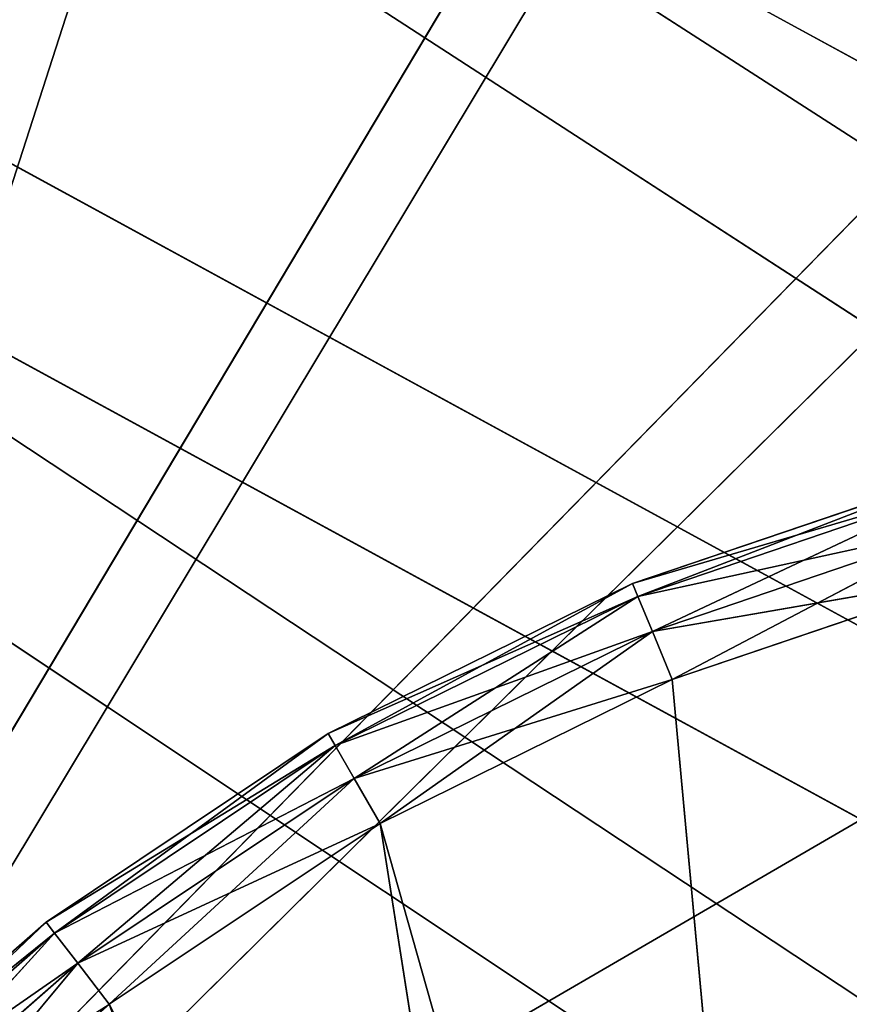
# Model space of a CAD drawing. Extents: x 37 to 514, y -110 to 86.
# Tile 51 of 256: x 81 to 89, y -23 to -14. Entities that reach past the tile are written whole.
import ezdxf

# ---------------------------------------------------------------- set-up
doc = ezdxf.new("R2010")
doc.units = 0
doc.header["$LTSCALE"] = 25.4
doc.layers.get('0').update_dxf_attribs({"color": 13, "linetype": 'CONTINUOUS'})

# ---------------------------------------------------------------- blocks, each defined once
blk = doc.blocks.new('PROFILE-IRIS-LED-30W-9008-')
at = {"color": 7}
for p, q in [((81.6522, 240.8589, 108.9595), (81.3478, 240.725, 108.5628)), ((81.6522, 240.8589, 108.9595), (81.3478, 240.725, 108.5628)), ((84.2625, 240.8589, 107.2154), (81.3478, 240.725, 108.5628)), ((84.2625, 240.8589, 107.2154), (81.3478, 240.725, 108.5628)), ((84.2625, 240.8589, 107.2154), (81.6522, 240.8589, 108.9595)), ((84.2625, 240.8589, 107.2154), (81.6522, 240.8589, 108.9595)), ((84.2625, 240.8589, 107.2154), (84.0125, 240.725, 106.7824)), ((84.2625, 240.8589, 107.2154), (84.0125, 240.725, 106.7824)), ((87.0781, 240.8589, 105.8269), (84.0125, 240.725, 106.7824)), ((87.0781, 240.8589, 105.8269), (84.0125, 240.725, 106.7824)), ((87.0781, 240.8589, 105.8269), (84.2625, 240.8589, 107.2154)), ((84.2625, 240.8589, 107.2154), (88.6285, 240.8589, 122.6582)), ((84.2625, 240.8589, 107.2154), (88.6285, 240.8589, 122.6582)), ((84.2625, 240.8589, 107.2154), (86.7283, 240.8589, 122.9083)), ((84.2625, 240.8589, 107.2154), (86.7283, 240.8589, 122.9083)), ((87.0781, 240.8589, 105.8269), (84.2625, 240.8589, 107.2154)), ((87.0781, 240.8589, 105.8269), (86.8867, 240.725, 105.365)), ((87.0781, 240.8589, 105.8269), (86.8867, 240.725, 105.365)), ((90.0508, 240.8589, 104.8178), (86.8867, 240.725, 105.365)), ((90.0508, 240.8589, 104.8178), (86.8867, 240.725, 105.365)), ((90.0508, 240.8589, 104.8178), (87.0781, 240.8589, 105.8269)), ((87.0781, 240.8589, 105.8269), (88.6285, 240.8589, 122.6582)), ((87.0781, 240.8589, 105.8269), (88.6285, 240.8589, 122.6582)), ((90.0508, 240.8589, 104.8178), (87.0781, 240.8589, 105.8269)), ((81.3478, 240.725, 108.5628), (78.6795, 240.3589, 110.4171)), ((81.3478, 240.725, 108.5628), (78.6795, 240.3589, 110.4171)), ((81.3478, 240.725, 108.5628), (78.9384, 240.725, 110.6759)), ((81.3478, 240.725, 108.5628), (78.9384, 240.725, 110.6759)), ((81.3478, 240.725, 108.5628), (81.125, 240.3589, 108.2725)), ((81.3478, 240.725, 108.5628), (81.125, 240.3589, 108.2725)), ((84.0125, 240.725, 106.7824), (81.125, 240.3589, 108.2725)), ((84.0125, 240.725, 106.7824), (81.125, 240.3589, 108.2725)), ((84.0125, 240.725, 106.7824), (81.3478, 240.725, 108.5628)), ((84.0125, 240.725, 106.7824), (81.3478, 240.725, 108.5628)), ((84.0125, 240.725, 106.7824), (83.8295, 240.3589, 106.4654)), ((84.0125, 240.725, 106.7824), (83.8295, 240.3589, 106.4654)), ((86.8867, 240.725, 105.365), (83.8295, 240.3589, 106.4654)), ((86.8867, 240.725, 105.365), (83.8295, 240.3589, 106.4654)), ((86.8867, 240.725, 105.365), (84.0125, 240.725, 106.7824)), ((86.8867, 240.725, 105.365), (84.0125, 240.725, 106.7824)), ((86.8867, 240.725, 105.365), (86.7467, 240.3589, 105.0268)), ((86.8867, 240.725, 105.365), (86.7467, 240.3589, 105.0268)), ((89.9214, 240.725, 104.3348), (86.7467, 240.3589, 105.0268)), ((89.9214, 240.725, 104.3348), (86.7467, 240.3589, 105.0268)), ((89.9214, 240.725, 104.3348), (86.8867, 240.725, 105.365)), ((89.9214, 240.725, 104.3348), (86.8867, 240.725, 105.365)), ((81.125, 240.3589, 108.2725), (78.5848, 239.8589, 110.3223)), ((81.125, 240.3589, 108.2725), (78.5848, 239.8589, 110.3223)), ((81.125, 240.3589, 108.2725), (78.6795, 240.3589, 110.4171)), ((81.125, 240.3589, 108.2725), (78.6795, 240.3589, 110.4171)), ((81.125, 240.3589, 108.2725), (81.0434, 239.8589, 108.1662)), ((81.125, 240.3589, 108.2725), (81.0434, 239.8589, 108.1662)), ((83.8295, 240.3589, 106.4654), (81.0434, 239.8589, 108.1662)), ((83.8295, 240.3589, 106.4654), (81.0434, 239.8589, 108.1662)), ((83.8295, 240.3589, 106.4654), (81.125, 240.3589, 108.2725)), ((83.8295, 240.3589, 106.4654), (81.125, 240.3589, 108.2725)), ((83.8295, 240.3589, 106.4654), (83.7625, 239.8589, 106.3494)), ((83.8295, 240.3589, 106.4654), (83.7625, 239.8589, 106.3494)), ((86.7467, 240.3589, 105.0268), (83.7625, 239.8589, 106.3494)), ((86.7467, 240.3589, 105.0268), (83.7625, 239.8589, 106.3494)), ((86.7467, 240.3589, 105.0268), (83.8295, 240.3589, 106.4654)), ((86.7467, 240.3589, 105.0268), (83.8295, 240.3589, 106.4654)), ((86.7467, 240.3589, 105.0268), (86.6954, 239.8589, 104.903)), ((86.7467, 240.3589, 105.0268), (86.6954, 239.8589, 104.903)), ((89.8267, 240.3589, 103.9813), (86.6954, 239.8589, 104.903)), ((89.8267, 240.3589, 103.9813), (86.6954, 239.8589, 104.903)), ((89.8267, 240.3589, 103.9813), (86.7467, 240.3589, 105.0268)), ((89.8267, 240.3589, 103.9813), (86.7467, 240.3589, 105.0268)), ((81.0434, 197.8589, 108.1662), (78.5848, 239.8589, 110.3223)), ((78.5848, 239.8589, 110.3223), (81.0434, 239.8589, 108.1662)), ((81.0434, 197.8589, 108.1662), (78.5848, 239.8589, 110.3223)), ((78.5848, 239.8589, 110.3223), (81.0434, 239.8589, 108.1662)), ((83.7625, 197.8589, 106.3494), (81.0434, 239.8589, 108.1662)), ((81.0434, 239.8589, 108.1662), (83.7625, 239.8589, 106.3494)), ((83.7625, 197.8589, 106.3494), (81.0434, 239.8589, 108.1662)), ((81.0434, 197.8589, 108.1662), (81.0434, 239.8589, 108.1662)), ((81.0434, 197.8589, 108.1662), (81.0434, 239.8589, 108.1662)), ((81.0434, 239.8589, 108.1662), (83.7625, 239.8589, 106.3494)), ((86.6954, 197.8589, 104.903), (83.7625, 239.8589, 106.3494)), ((83.7625, 239.8589, 106.3494), (86.6954, 239.8589, 104.903)), ((86.6954, 197.8589, 104.903), (83.7625, 239.8589, 106.3494)), ((83.7625, 197.8589, 106.3494), (83.7625, 239.8589, 106.3494)), ((83.7625, 197.8589, 106.3494), (83.7625, 239.8589, 106.3494)), ((83.7625, 239.8589, 106.3494), (86.6954, 239.8589, 104.903)), ((89.792, 197.8589, 103.8519), (86.6954, 239.8589, 104.903)), ((86.6954, 239.8589, 104.903), (89.792, 239.8589, 103.8519)), ((89.792, 197.8589, 103.8519), (86.6954, 239.8589, 104.903)), ((86.6954, 197.8589, 104.903), (86.6954, 239.8589, 104.903)), ((86.6954, 197.8589, 104.903), (86.6954, 239.8589, 104.903)), ((86.6954, 239.8589, 104.903), (89.792, 239.8589, 103.8519)), ((81.0434, 197.8589, 108.1662), (78.5848, 197.8589, 110.3223)), ((81.0434, 197.8589, 108.1662), (78.5848, 197.8589, 110.3223)), ((81.0434, 197.8589, 108.1662), (78.6795, 197.3589, 110.4171)), ((81.0434, 197.8589, 108.1662), (78.6795, 197.3589, 110.4171)), ((83.7625, 197.8589, 106.3494), (81.0434, 197.8589, 108.1662)), ((81.0434, 197.8589, 108.1662), (81.125, 197.3589, 108.2725)), ((81.0434, 197.8589, 108.1662), (81.125, 197.3589, 108.2725)), ((83.7625, 197.8589, 106.3494), (81.0434, 197.8589, 108.1662)), ((83.7625, 197.8589, 106.3494), (81.125, 197.3589, 108.2725)), ((83.7625, 197.8589, 106.3494), (81.125, 197.3589, 108.2725)), ((86.6954, 197.8589, 104.903), (83.7625, 197.8589, 106.3494)), ((83.7625, 197.8589, 106.3494), (83.8295, 197.3589, 106.4654)), ((83.7625, 197.8589, 106.3494), (83.8295, 197.3589, 106.4654)), ((86.6954, 197.8589, 104.903), (83.7625, 197.8589, 106.3494)), ((86.6954, 197.8589, 104.903), (83.8295, 197.3589, 106.4654)), ((86.6954, 197.8589, 104.903), (83.8295, 197.3589, 106.4654)), ((89.792, 197.8589, 103.8519), (86.6954, 197.8589, 104.903)), ((86.6954, 197.8589, 104.903), (86.7467, 197.3589, 105.0268)), ((86.6954, 197.8589, 104.903), (86.7467, 197.3589, 105.0268)), ((89.792, 197.8589, 103.8519), (86.6954, 197.8589, 104.903)), ((89.792, 197.8589, 103.8519), (86.7467, 197.3589, 105.0268)), ((89.792, 197.8589, 103.8519), (86.7467, 197.3589, 105.0268)), ((81.125, 197.3589, 108.2725), (78.6795, 197.3589, 110.4171)), ((81.125, 197.3589, 108.2725), (78.6795, 197.3589, 110.4171)), ((81.125, 197.3589, 108.2725), (78.9384, 196.9929, 110.6759)), ((81.125, 197.3589, 108.2725), (78.9384, 196.9929, 110.6759)), ((83.8295, 197.3589, 106.4654), (81.125, 197.3589, 108.2725)), ((81.125, 197.3589, 108.2725), (81.3478, 196.9929, 108.5628)), ((81.125, 197.3589, 108.2725), (81.3478, 196.9929, 108.5628)), ((83.8295, 197.3589, 106.4654), (81.125, 197.3589, 108.2725)), ((83.8295, 197.3589, 106.4654), (81.3478, 196.9929, 108.5628)), ((83.8295, 197.3589, 106.4654), (81.3478, 196.9929, 108.5628)), ((86.7467, 197.3589, 105.0268), (83.8295, 197.3589, 106.4654)), ((83.8295, 197.3589, 106.4654), (84.0125, 196.9929, 106.7824)), ((83.8295, 197.3589, 106.4654), (84.0125, 196.9929, 106.7824)), ((86.7467, 197.3589, 105.0268), (83.8295, 197.3589, 106.4654)), ((86.7467, 197.3589, 105.0268), (84.0125, 196.9929, 106.7824)), ((86.7467, 197.3589, 105.0268), (84.0125, 196.9929, 106.7824)), ((89.8267, 197.3589, 103.9813), (86.7467, 197.3589, 105.0268)), ((86.7467, 197.3589, 105.0268), (86.8867, 196.9929, 105.365)), ((86.7467, 197.3589, 105.0268), (86.8867, 196.9929, 105.365)), ((89.8267, 197.3589, 103.9813), (86.7467, 197.3589, 105.0268)), ((89.8267, 197.3589, 103.9813), (86.8867, 196.9929, 105.365)), ((89.8267, 197.3589, 103.9813), (86.8867, 196.9929, 105.365)), ((81.3478, 196.9929, 108.5628), (78.9384, 196.9929, 110.6759)), ((81.3478, 196.9929, 108.5628), (78.9384, 196.9929, 110.6759)), ((81.3478, 196.9929, 108.5628), (79.2919, 196.8589, 111.0294)), ((81.3478, 196.9929, 108.5628), (79.2919, 196.8589, 111.0294)), ((84.0125, 196.9929, 106.7824), (81.3478, 196.9929, 108.5628)), ((81.3478, 196.9929, 108.5628), (81.6522, 196.8589, 108.9595)), ((81.3478, 196.9929, 108.5628), (81.6522, 196.8589, 108.9595)), ((84.0125, 196.9929, 106.7824), (81.3478, 196.9929, 108.5628)), ((84.0125, 196.9929, 106.7824), (81.6522, 196.8589, 108.9595)), ((84.0125, 196.9929, 106.7824), (81.6522, 196.8589, 108.9595)), ((86.8867, 196.9929, 105.365), (84.0125, 196.9929, 106.7824)), ((84.0125, 196.9929, 106.7824), (84.2625, 196.8589, 107.2154)), ((84.0125, 196.9929, 106.7824), (84.2625, 196.8589, 107.2154)), ((86.8867, 196.9929, 105.365), (84.0125, 196.9929, 106.7824)), ((86.8867, 196.9929, 105.365), (84.2625, 196.8589, 107.2154)), ((86.8867, 196.9929, 105.365), (84.2625, 196.8589, 107.2154)), ((89.9214, 196.9929, 104.3348), (86.8867, 196.9929, 105.365)), ((86.8867, 196.9929, 105.365), (87.0781, 196.8589, 105.8269)), ((86.8867, 196.9929, 105.365), (87.0781, 196.8589, 105.8269)), ((89.9214, 196.9929, 104.3348), (86.8867, 196.9929, 105.365)), ((89.9214, 196.9929, 104.3348), (87.0781, 196.8589, 105.8269)), ((89.9214, 196.9929, 104.3348), (87.0781, 196.8589, 105.8269)), ((79.2919, 196.8589, 111.0294), (81.6522, 196.8589, 108.9595)), ((79.2919, 196.8589, 111.0294), (81.6522, 196.8589, 108.9595)), ((81.6522, 196.8589, 108.9595), (86.7283, 196.8589, 122.9083)), ((81.6522, 196.8589, 108.9595), (86.7283, 196.8589, 122.9083)), ((81.6522, 196.8589, 108.9595), (88.6285, 196.8589, 122.6582)), ((81.6522, 196.8589, 108.9595), (88.6285, 196.8589, 122.6582)), ((81.6522, 196.8589, 108.9595), (84.2625, 196.8589, 107.2154)), ((81.6522, 196.8589, 108.9595), (84.2625, 196.8589, 107.2154)), ((84.2625, 196.8589, 107.2154), (88.6285, 196.8589, 122.6582)), ((84.2625, 196.8589, 107.2154), (88.6285, 196.8589, 122.6582)), ((84.2625, 196.8589, 107.2154), (87.0781, 196.8589, 105.8269)), ((84.2625, 196.8589, 107.2154), (87.0781, 196.8589, 105.8269)), ((87.0781, 196.8589, 105.8269), (90.0508, 196.8589, 104.8178)), ((88.6285, 196.8589, 122.6582), (87.0781, 196.8589, 105.8269)), ((88.6285, 196.8589, 122.6582), (87.0781, 196.8589, 105.8269)), ((87.0781, 196.8589, 105.8269), (90.0508, 196.8589, 104.8178)), ((96.7789, 148.0985, 102.5968), (75.5873, 137.634, 114.9155)), ((96.7789, 148.0985, 102.5968), (75.5873, 137.634, 114.9155)), ((94.2096, 143.5975, 95.8915), (75.5873, 137.634, 114.9155)), ((94.2096, 143.5975, 95.8915), (75.5873, 137.634, 114.9155)), ((94.2799, 142.8996, 97.2783), (76.1454, 136.8621, 115.2198)), ((94.2799, 142.8996, 97.2783), (76.1454, 136.8621, 115.2198)), ((75.5873, 137.634, 114.9155), (90.2, 138.5351, 90.4035)), ((75.5873, 137.634, 114.9155), (90.2, 138.5351, 90.4035)), ((90.3095, 137.8129, 91.6566), (76.1454, 136.8621, 115.2198)), ((90.3095, 137.8129, 91.6566), (76.1454, 136.8621, 115.2198)), ((85.0455, 132.4123, 87.6112), (76.1454, 136.8621, 115.2198)), ((85.0455, 132.4123, 87.6112), (76.1454, 136.8621, 115.2198)), ((64.9771, 118.2701, 85.2553), (136.218, 6.4999, 131.1243)), ((64.9771, 118.2701, 85.2553), (136.218, 6.4999, 131.1243)), ((135.4794, 6.539, 132.5781), (64.8168, 117.4479, 86.7494)), ((135.4794, 6.539, 132.5781), (64.8168, 117.4479, 86.7494)), ((142.3924, 10.1466, 129.0515), (64.8168, 117.4479, 86.7494)), ((142.3924, 10.1466, 129.0515), (64.8168, 117.4479, 86.7494)), ((58.0844, 114.5731, 88.518), (129.8325, 3.8063, 136.0019)), ((58.0844, 114.5731, 88.518), (129.8325, 3.8063, 136.0019)), ((58.0844, 114.5731, 88.518), (136.218, 6.4999, 131.1243)), ((58.0844, 114.5731, 88.518), (136.218, 6.4999, 131.1243)), ((129.1561, 4.0108, 137.7613), (57.9038, 113.8403, 90.2761)), ((129.1561, 4.0108, 137.7613), (57.9038, 113.8403, 90.2761)), ((135.4794, 6.539, 132.5781), (57.9038, 113.8403, 90.2761)), ((135.4794, 6.539, 132.5781), (57.9038, 113.8403, 90.2761))]:
    blk.add_line(p, q, dxfattribs=at)
mesh = blk.add_polyface(dxfattribs=at)
corners = [(78.9384, 240.725, 110.6759), (81.6522, 240.8589, 108.9595), (81.3478, 240.725, 108.5628)]
mesh.append_faces([[corners[k] for k in face] for face in [(0, 1, 2)]], dxfattribs={"color": 7})
mesh = blk.add_polyface(dxfattribs=at)
corners = [(81.6522, 240.8589, 108.9595), (84.2625, 240.8589, 107.2154), (81.3478, 240.725, 108.5628)]
mesh.append_faces([[corners[k] for k in face] for face in [(0, 1, 2)]], dxfattribs={"color": 7})
mesh = blk.add_polyface(dxfattribs=at)
corners = [(81.3478, 240.725, 108.5628), (84.2625, 240.8589, 107.2154), (84.0125, 240.725, 106.7824)]
mesh.append_faces([[corners[k] for k in face] for face in [(0, 1, 2)]], dxfattribs={"color": 7})
mesh = blk.add_polyface(dxfattribs=at)
corners = [(86.7283, 240.8589, 122.9083), (84.2625, 240.8589, 107.2154), (81.6522, 240.8589, 108.9595)]
mesh.append_faces([[corners[k] for k in face] for face in [(0, 1, 2)]], dxfattribs={"color": 7})
mesh = blk.add_polyface(dxfattribs=at)
corners = [(84.2625, 240.8589, 107.2154), (87.0781, 240.8589, 105.8269), (84.0125, 240.725, 106.7824)]
mesh.append_faces([[corners[k] for k in face] for face in [(0, 1, 2)]], dxfattribs={"color": 7})
mesh = blk.add_polyface(dxfattribs=at)
corners = [(84.0125, 240.725, 106.7824), (87.0781, 240.8589, 105.8269), (86.8867, 240.725, 105.365)]
mesh.append_faces([[corners[k] for k in face] for face in [(0, 1, 2)]], dxfattribs={"color": 7})
mesh = blk.add_polyface(dxfattribs=at)
corners = [(88.6285, 240.8589, 122.6582), (87.0781, 240.8589, 105.8269), (84.2625, 240.8589, 107.2154)]
mesh.append_faces([[corners[k] for k in face] for face in [(0, 1, 2)]], dxfattribs={"color": 7})
mesh = blk.add_polyface(dxfattribs=at)
corners = [(86.7283, 240.8589, 122.9083), (88.6285, 240.8589, 122.6582), (84.2625, 240.8589, 107.2154)]
mesh.append_faces([[corners[k] for k in face] for face in [(0, 1, 2)]], dxfattribs={"color": 7})
mesh = blk.add_polyface(dxfattribs=at)
corners = [(87.0781, 240.8589, 105.8269), (90.0508, 240.8589, 104.8178), (86.8867, 240.725, 105.365)]
mesh.append_faces([[corners[k] for k in face] for face in [(0, 1, 2)]], dxfattribs={"color": 7})
mesh = blk.add_polyface(dxfattribs=at)
corners = [(86.8867, 240.725, 105.365), (90.0508, 240.8589, 104.8178), (89.9214, 240.725, 104.3348)]
mesh.append_faces([[corners[k] for k in face] for face in [(0, 1, 2)]], dxfattribs={"color": 7})
mesh = blk.add_polyface(dxfattribs=at)
corners = [(88.6285, 240.8589, 122.6582), (90.0508, 240.8589, 104.8178), (87.0781, 240.8589, 105.8269)]
mesh.append_faces([[corners[k] for k in face] for face in [(0, 1, 2)]], dxfattribs={"color": 7})
mesh = blk.add_polyface(dxfattribs=at)
corners = [(88.6285, 240.8589, 122.6582), (93.1298, 240.8589, 104.2053), (90.0508, 240.8589, 104.8178)]
mesh.append_faces([[corners[k] for k in face] for face in [(0, 1, 2)]], dxfattribs={"color": 7})
mesh = blk.add_polyface(dxfattribs=at)
corners = [(90.5287, 240.8589, 122.9083), (93.1298, 240.8589, 104.2053), (88.6285, 240.8589, 122.6582)]
mesh.append_faces([[corners[k] for k in face] for face in [(0, 1, 2)]], dxfattribs={"color": 7})
mesh = blk.add_polyface(dxfattribs=at)
corners = [(78.9384, 240.725, 110.6759), (81.3478, 240.725, 108.5628), (78.6795, 240.3589, 110.4171)]
mesh.append_faces([[corners[k] for k in face] for face in [(0, 1, 2)]], dxfattribs={"color": 7})
mesh = blk.add_polyface(dxfattribs=at)
corners = [(78.6795, 240.3589, 110.4171), (81.3478, 240.725, 108.5628), (81.125, 240.3589, 108.2725)]
mesh.append_faces([[corners[k] for k in face] for face in [(0, 1, 2)]], dxfattribs={"color": 7})
mesh = blk.add_polyface(dxfattribs=at)
corners = [(81.3478, 240.725, 108.5628), (84.0125, 240.725, 106.7824), (81.125, 240.3589, 108.2725)]
mesh.append_faces([[corners[k] for k in face] for face in [(0, 1, 2)]], dxfattribs={"color": 7})
mesh = blk.add_polyface(dxfattribs=at)
corners = [(81.125, 240.3589, 108.2725), (84.0125, 240.725, 106.7824), (83.8295, 240.3589, 106.4654)]
mesh.append_faces([[corners[k] for k in face] for face in [(0, 1, 2)]], dxfattribs={"color": 7})
mesh = blk.add_polyface(dxfattribs=at)
corners = [(84.0125, 240.725, 106.7824), (86.8867, 240.725, 105.365), (83.8295, 240.3589, 106.4654)]
mesh.append_faces([[corners[k] for k in face] for face in [(0, 1, 2)]], dxfattribs={"color": 7})
mesh = blk.add_polyface(dxfattribs=at)
corners = [(83.8295, 240.3589, 106.4654), (86.8867, 240.725, 105.365), (86.7467, 240.3589, 105.0268)]
mesh.append_faces([[corners[k] for k in face] for face in [(0, 1, 2)]], dxfattribs={"color": 7})
mesh = blk.add_polyface(dxfattribs=at)
corners = [(86.8867, 240.725, 105.365), (89.9214, 240.725, 104.3348), (86.7467, 240.3589, 105.0268)]
mesh.append_faces([[corners[k] for k in face] for face in [(0, 1, 2)]], dxfattribs={"color": 7})
mesh = blk.add_polyface(dxfattribs=at)
corners = [(86.7467, 240.3589, 105.0268), (89.9214, 240.725, 104.3348), (89.8267, 240.3589, 103.9813)]
mesh.append_faces([[corners[k] for k in face] for face in [(0, 1, 2)]], dxfattribs={"color": 7})
mesh = blk.add_polyface(dxfattribs=at)
corners = [(81.125, 240.3589, 108.2725), (78.5848, 239.8589, 110.3223), (78.6795, 240.3589, 110.4171)]
mesh.append_faces([[corners[k] for k in face] for face in [(0, 1, 2)]], dxfattribs={"color": 7})
mesh = blk.add_polyface(dxfattribs=at)
corners = [(81.125, 240.3589, 108.2725), (81.0434, 239.8589, 108.1662), (78.5848, 239.8589, 110.3223)]
mesh.append_faces([[corners[k] for k in face] for face in [(0, 1, 2)]], dxfattribs={"color": 7})
mesh = blk.add_polyface(dxfattribs=at)
corners = [(83.8295, 240.3589, 106.4654), (81.0434, 239.8589, 108.1662), (81.125, 240.3589, 108.2725)]
mesh.append_faces([[corners[k] for k in face] for face in [(0, 1, 2)]], dxfattribs={"color": 7})
mesh = blk.add_polyface(dxfattribs=at)
corners = [(83.8295, 240.3589, 106.4654), (83.7625, 239.8589, 106.3494), (81.0434, 239.8589, 108.1662)]
mesh.append_faces([[corners[k] for k in face] for face in [(0, 1, 2)]], dxfattribs={"color": 7})
mesh = blk.add_polyface(dxfattribs=at)
corners = [(86.7467, 240.3589, 105.0268), (83.7625, 239.8589, 106.3494), (83.8295, 240.3589, 106.4654)]
mesh.append_faces([[corners[k] for k in face] for face in [(0, 1, 2)]], dxfattribs={"color": 7})
mesh = blk.add_polyface(dxfattribs=at)
corners = [(86.7467, 240.3589, 105.0268), (86.6954, 239.8589, 104.903), (83.7625, 239.8589, 106.3494)]
mesh.append_faces([[corners[k] for k in face] for face in [(0, 1, 2)]], dxfattribs={"color": 7})
mesh = blk.add_polyface(dxfattribs=at)
corners = [(89.8267, 240.3589, 103.9813), (86.6954, 239.8589, 104.903), (86.7467, 240.3589, 105.0268)]
mesh.append_faces([[corners[k] for k in face] for face in [(0, 1, 2)]], dxfattribs={"color": 7})
mesh = blk.add_polyface(dxfattribs=at)
corners = [(89.8267, 240.3589, 103.9813), (89.792, 239.8589, 103.8519), (86.6954, 239.8589, 104.903)]
mesh.append_faces([[corners[k] for k in face] for face in [(0, 1, 2)]], dxfattribs={"color": 7})
mesh = blk.add_polyface(dxfattribs=at)
corners = [(81.0434, 197.8589, 108.1662), (78.5848, 239.8589, 110.3223), (81.0434, 239.8589, 108.1662)]
mesh.append_faces([[corners[k] for k in face] for face in [(0, 1, 2)]], dxfattribs={"color": 7})
mesh = blk.add_polyface(dxfattribs=at)
corners = [(81.0434, 197.8589, 108.1662), (78.5848, 197.8589, 110.3223), (78.5848, 239.8589, 110.3223)]
mesh.append_faces([[corners[k] for k in face] for face in [(0, 1, 2)]], dxfattribs={"color": 7})
mesh = blk.add_polyface(dxfattribs=at)
corners = [(83.7625, 197.8589, 106.3494), (81.0434, 239.8589, 108.1662), (83.7625, 239.8589, 106.3494)]
mesh.append_faces([[corners[k] for k in face] for face in [(0, 1, 2)]], dxfattribs={"color": 7})
mesh = blk.add_polyface(dxfattribs=at)
corners = [(83.7625, 197.8589, 106.3494), (81.0434, 197.8589, 108.1662), (81.0434, 239.8589, 108.1662)]
mesh.append_faces([[corners[k] for k in face] for face in [(0, 1, 2)]], dxfattribs={"color": 7})
mesh = blk.add_polyface(dxfattribs=at)
corners = [(86.6954, 197.8589, 104.903), (83.7625, 239.8589, 106.3494), (86.6954, 239.8589, 104.903)]
mesh.append_faces([[corners[k] for k in face] for face in [(0, 1, 2)]], dxfattribs={"color": 7})
mesh = blk.add_polyface(dxfattribs=at)
corners = [(86.6954, 197.8589, 104.903), (83.7625, 197.8589, 106.3494), (83.7625, 239.8589, 106.3494)]
mesh.append_faces([[corners[k] for k in face] for face in [(0, 1, 2)]], dxfattribs={"color": 7})
mesh = blk.add_polyface(dxfattribs=at)
corners = [(89.792, 197.8589, 103.8519), (86.6954, 239.8589, 104.903), (89.792, 239.8589, 103.8519)]
mesh.append_faces([[corners[k] for k in face] for face in [(0, 1, 2)]], dxfattribs={"color": 7})
mesh = blk.add_polyface(dxfattribs=at)
corners = [(89.792, 197.8589, 103.8519), (86.6954, 197.8589, 104.903), (86.6954, 239.8589, 104.903)]
mesh.append_faces([[corners[k] for k in face] for face in [(0, 1, 2)]], dxfattribs={"color": 7})
mesh = blk.add_polyface(dxfattribs=at)
corners = [(81.0434, 197.8589, 108.1662), (78.6795, 197.3589, 110.4171), (78.5848, 197.8589, 110.3223)]
mesh.append_faces([[corners[k] for k in face] for face in [(0, 1, 2)]], dxfattribs={"color": 7})
mesh = blk.add_polyface(dxfattribs=at)
corners = [(81.125, 197.3589, 108.2725), (78.6795, 197.3589, 110.4171), (81.0434, 197.8589, 108.1662)]
mesh.append_faces([[corners[k] for k in face] for face in [(0, 1, 2)]], dxfattribs={"color": 7})
mesh = blk.add_polyface(dxfattribs=at)
corners = [(83.7625, 197.8589, 106.3494), (81.125, 197.3589, 108.2725), (81.0434, 197.8589, 108.1662)]
mesh.append_faces([[corners[k] for k in face] for face in [(0, 1, 2)]], dxfattribs={"color": 7})
mesh = blk.add_polyface(dxfattribs=at)
corners = [(83.8295, 197.3589, 106.4654), (81.125, 197.3589, 108.2725), (83.7625, 197.8589, 106.3494)]
mesh.append_faces([[corners[k] for k in face] for face in [(0, 1, 2)]], dxfattribs={"color": 7})
mesh = blk.add_polyface(dxfattribs=at)
corners = [(86.6954, 197.8589, 104.903), (83.8295, 197.3589, 106.4654), (83.7625, 197.8589, 106.3494)]
mesh.append_faces([[corners[k] for k in face] for face in [(0, 1, 2)]], dxfattribs={"color": 7})
mesh = blk.add_polyface(dxfattribs=at)
corners = [(86.7467, 197.3589, 105.0268), (83.8295, 197.3589, 106.4654), (86.6954, 197.8589, 104.903)]
mesh.append_faces([[corners[k] for k in face] for face in [(0, 1, 2)]], dxfattribs={"color": 7})
mesh = blk.add_polyface(dxfattribs=at)
corners = [(89.792, 197.8589, 103.8519), (86.7467, 197.3589, 105.0268), (86.6954, 197.8589, 104.903)]
mesh.append_faces([[corners[k] for k in face] for face in [(0, 1, 2)]], dxfattribs={"color": 7})
mesh = blk.add_polyface(dxfattribs=at)
corners = [(89.8267, 197.3589, 103.9813), (86.7467, 197.3589, 105.0268), (89.792, 197.8589, 103.8519)]
mesh.append_faces([[corners[k] for k in face] for face in [(0, 1, 2)]], dxfattribs={"color": 7})
mesh = blk.add_polyface(dxfattribs=at)
corners = [(78.9384, 196.9929, 110.6759), (78.6795, 197.3589, 110.4171), (81.125, 197.3589, 108.2725)]
mesh.append_faces([[corners[k] for k in face] for face in [(0, 1, 2)]], dxfattribs={"color": 7})
mesh = blk.add_polyface(dxfattribs=at)
corners = [(78.9384, 196.9929, 110.6759), (81.125, 197.3589, 108.2725), (81.3478, 196.9929, 108.5628)]
mesh.append_faces([[corners[k] for k in face] for face in [(0, 1, 2)]], dxfattribs={"color": 7})
mesh = blk.add_polyface(dxfattribs=at)
corners = [(81.3478, 196.9929, 108.5628), (81.125, 197.3589, 108.2725), (83.8295, 197.3589, 106.4654)]
mesh.append_faces([[corners[k] for k in face] for face in [(0, 1, 2)]], dxfattribs={"color": 7})
mesh = blk.add_polyface(dxfattribs=at)
corners = [(81.3478, 196.9929, 108.5628), (83.8295, 197.3589, 106.4654), (84.0125, 196.9929, 106.7824)]
mesh.append_faces([[corners[k] for k in face] for face in [(0, 1, 2)]], dxfattribs={"color": 7})
mesh = blk.add_polyface(dxfattribs=at)
corners = [(84.0125, 196.9929, 106.7824), (83.8295, 197.3589, 106.4654), (86.7467, 197.3589, 105.0268)]
mesh.append_faces([[corners[k] for k in face] for face in [(0, 1, 2)]], dxfattribs={"color": 7})
mesh = blk.add_polyface(dxfattribs=at)
corners = [(84.0125, 196.9929, 106.7824), (86.7467, 197.3589, 105.0268), (86.8867, 196.9929, 105.365)]
mesh.append_faces([[corners[k] for k in face] for face in [(0, 1, 2)]], dxfattribs={"color": 7})
mesh = blk.add_polyface(dxfattribs=at)
corners = [(86.8867, 196.9929, 105.365), (86.7467, 197.3589, 105.0268), (89.8267, 197.3589, 103.9813)]
mesh.append_faces([[corners[k] for k in face] for face in [(0, 1, 2)]], dxfattribs={"color": 7})
mesh = blk.add_polyface(dxfattribs=at)
corners = [(86.8867, 196.9929, 105.365), (89.8267, 197.3589, 103.9813), (89.9214, 196.9929, 104.3348)]
mesh.append_faces([[corners[k] for k in face] for face in [(0, 1, 2)]], dxfattribs={"color": 7})
mesh = blk.add_polyface(dxfattribs=at)
corners = [(79.2919, 196.8589, 111.0294), (78.9384, 196.9929, 110.6759), (81.3478, 196.9929, 108.5628)]
mesh.append_faces([[corners[k] for k in face] for face in [(0, 1, 2)]], dxfattribs={"color": 7})
mesh = blk.add_polyface(dxfattribs=at)
corners = [(79.2919, 196.8589, 111.0294), (81.3478, 196.9929, 108.5628), (81.6522, 196.8589, 108.9595)]
mesh.append_faces([[corners[k] for k in face] for face in [(0, 1, 2)]], dxfattribs={"color": 7})
mesh = blk.add_polyface(dxfattribs=at)
corners = [(81.6522, 196.8589, 108.9595), (81.3478, 196.9929, 108.5628), (84.0125, 196.9929, 106.7824)]
mesh.append_faces([[corners[k] for k in face] for face in [(0, 1, 2)]], dxfattribs={"color": 7})
mesh = blk.add_polyface(dxfattribs=at)
corners = [(81.6522, 196.8589, 108.9595), (84.0125, 196.9929, 106.7824), (84.2625, 196.8589, 107.2154)]
mesh.append_faces([[corners[k] for k in face] for face in [(0, 1, 2)]], dxfattribs={"color": 7})
mesh = blk.add_polyface(dxfattribs=at)
corners = [(84.2625, 196.8589, 107.2154), (84.0125, 196.9929, 106.7824), (86.8867, 196.9929, 105.365)]
mesh.append_faces([[corners[k] for k in face] for face in [(0, 1, 2)]], dxfattribs={"color": 7})
mesh = blk.add_polyface(dxfattribs=at)
corners = [(84.2625, 196.8589, 107.2154), (86.8867, 196.9929, 105.365), (87.0781, 196.8589, 105.8269)]
mesh.append_faces([[corners[k] for k in face] for face in [(0, 1, 2)]], dxfattribs={"color": 7})
mesh = blk.add_polyface(dxfattribs=at)
corners = [(87.0781, 196.8589, 105.8269), (86.8867, 196.9929, 105.365), (89.9214, 196.9929, 104.3348)]
mesh.append_faces([[corners[k] for k in face] for face in [(0, 1, 2)]], dxfattribs={"color": 7})
mesh = blk.add_polyface(dxfattribs=at)
corners = [(87.0781, 196.8589, 105.8269), (89.9214, 196.9929, 104.3348), (90.0508, 196.8589, 104.8178)]
mesh.append_faces([[corners[k] for k in face] for face in [(0, 1, 2)]], dxfattribs={"color": 7})
mesh = blk.add_polyface(dxfattribs=at)
corners = [(86.7283, 196.8589, 122.9083), (79.2919, 196.8589, 111.0294), (81.6522, 196.8589, 108.9595)]
mesh.append_faces([[corners[k] for k in face] for face in [(0, 1, 2)]], dxfattribs={"color": 7})
mesh = blk.add_polyface(dxfattribs=at)
corners = [(86.7283, 196.8589, 122.9083), (81.6522, 196.8589, 108.9595), (88.6285, 196.8589, 122.6582)]
mesh.append_faces([[corners[k] for k in face] for face in [(0, 1, 2)]], dxfattribs={"color": 7})
mesh = blk.add_polyface(dxfattribs=at)
corners = [(88.6285, 196.8589, 122.6582), (81.6522, 196.8589, 108.9595), (84.2625, 196.8589, 107.2154)]
mesh.append_faces([[corners[k] for k in face] for face in [(0, 1, 2)]], dxfattribs={"color": 7})
mesh = blk.add_polyface(dxfattribs=at)
corners = [(88.6285, 196.8589, 122.6582), (84.2625, 196.8589, 107.2154), (87.0781, 196.8589, 105.8269)]
mesh.append_faces([[corners[k] for k in face] for face in [(0, 1, 2)]], dxfattribs={"color": 7})
mesh = blk.add_polyface(dxfattribs=at)
corners = [(88.6285, 196.8589, 122.6582), (87.0781, 196.8589, 105.8269), (90.0508, 196.8589, 104.8178)]
mesh.append_faces([[corners[k] for k in face] for face in [(0, 1, 2)]], dxfattribs={"color": 7})
mesh = blk.add_polyface(dxfattribs=at)
corners = [(88.6285, 196.8589, 122.6582), (90.0508, 196.8589, 104.8178), (93.1298, 196.8589, 104.2053)]
mesh.append_faces([[corners[k] for k in face] for face in [(0, 1, 2)]], dxfattribs={"color": 7})
mesh = blk.add_polyface(dxfattribs=at)
corners = [(90.5287, 196.8589, 122.9083), (88.6285, 196.8589, 122.6582), (93.1298, 196.8589, 104.2053)]
mesh.append_faces([[corners[k] for k in face] for face in [(0, 1, 2)]], dxfattribs={"color": 7})
mesh = blk.add_polyface(dxfattribs=at)
corners = [(89.6158, 150.7921, 122.5653), (96.7789, 148.0985, 102.5968), (75.5873, 137.634, 114.9155)]
mesh.append_faces([[corners[k] for k in face] for face in [(0, 1, 2)]], dxfattribs={"color": 7})
mesh = blk.add_polyface(dxfattribs=at)
corners = [(89.6158, 149.4967, 122.5653), (76.1454, 136.8621, 115.2198), (94.2799, 142.8996, 97.2783)]
mesh.append_faces([[corners[k] for k in face] for face in [(0, 1, 2)]], dxfattribs={"color": 7})
mesh = blk.add_polyface(dxfattribs=at)
corners = [(75.5873, 137.634, 114.9155), (96.7789, 148.0985, 102.5968), (94.2096, 143.5975, 95.8915)]
mesh.append_faces([[corners[k] for k in face] for face in [(0, 1, 2)]], dxfattribs={"color": 7})
mesh = blk.add_polyface(dxfattribs=at)
corners = [(75.5873, 137.634, 114.9155), (94.2096, 143.5975, 95.8915), (90.2, 138.5351, 90.4035)]
mesh.append_faces([[corners[k] for k in face] for face in [(0, 1, 2)]], dxfattribs={"color": 7})
mesh = blk.add_polyface(dxfattribs=at)
corners = [(76.1454, 136.8621, 115.2198), (90.3095, 137.8129, 91.6566), (94.2799, 142.8996, 97.2783)]
mesh.append_faces([[corners[k] for k in face] for face in [(0, 1, 2)]], dxfattribs={"color": 7})
mesh = blk.add_polyface(dxfattribs=at)
corners = [(75.5873, 137.634, 114.9155), (90.2, 138.5351, 90.4035), (84.9662, 133.1843, 86.4289)]
mesh.append_faces([[corners[k] for k in face] for face in [(0, 1, 2)]], dxfattribs={"color": 7})
mesh = blk.add_polyface(dxfattribs=at)
corners = [(163.0998, 25.111, 129.0353), (84.9662, 133.1843, 86.4289), (90.2, 138.5351, 90.4035)]
mesh.append_faces([[corners[k] for k in face] for face in [(0, 1, 2)]], dxfattribs={"color": 7})
mesh = blk.add_polyface(dxfattribs=at)
corners = [(76.1454, 136.8621, 115.2198), (85.0455, 132.4123, 87.6112), (90.3095, 137.8129, 91.6566)]
mesh.append_faces([[corners[k] for k in face] for face in [(0, 1, 2)]], dxfattribs={"color": 7})
mesh = blk.add_polyface(dxfattribs=at)
corners = [(162.6211, 25.111, 129.9132), (90.3095, 137.8129, 91.6566), (85.0455, 132.4123, 87.6112)]
mesh.append_faces([[corners[k] for k in face] for face in [(0, 1, 2)]], dxfattribs={"color": 7})
mesh = blk.add_polyface(dxfattribs=at)
corners = [(75.5873, 137.634, 114.9155), (84.9662, 133.1843, 86.4289), (78.7903, 127.8335, 84.1818)]
mesh.append_faces([[corners[k] for k in face] for face in [(0, 1, 2)]], dxfattribs={"color": 7})
mesh = blk.add_polyface(dxfattribs=at)
corners = [(76.1454, 136.8621, 115.2198), (78.7938, 127.0118, 85.3771), (85.0455, 132.4123, 87.6112)]
mesh.append_faces([[corners[k] for k in face] for face in [(0, 1, 2)]], dxfattribs={"color": 7})
mesh = blk.add_polyface(dxfattribs=at)
corners = [(156.924, 19.7602, 126.7882), (78.7903, 127.8335, 84.1818), (84.9662, 133.1843, 86.4289)]
mesh.append_faces([[corners[k] for k in face] for face in [(0, 1, 2)]], dxfattribs={"color": 7})
mesh = blk.add_polyface(dxfattribs=at)
corners = [(163.0998, 25.111, 129.0353), (156.924, 19.7602, 126.7882), (84.9662, 133.1843, 86.4289)]
mesh.append_faces([[corners[k] for k in face] for face in [(0, 1, 2)]], dxfattribs={"color": 7})
mesh = blk.add_polyface(dxfattribs=at)
corners = [(156.3694, 19.7105, 127.6791), (85.0455, 132.4123, 87.6112), (78.7938, 127.0118, 85.3771)]
mesh.append_faces([[corners[k] for k in face] for face in [(0, 1, 2)]], dxfattribs={"color": 7})
mesh = blk.add_polyface(dxfattribs=at)
corners = [(162.6211, 25.111, 129.9132), (85.0455, 132.4123, 87.6112), (156.3694, 19.7105, 127.6791)]
mesh.append_faces([[corners[k] for k in face] for face in [(0, 1, 2)]], dxfattribs={"color": 7})
mesh = blk.add_polyface(dxfattribs=at)
corners = [(150.139, 14.6978, 126.3898), (72.0054, 122.7711, 83.7835), (78.7903, 127.8335, 84.1818)]
mesh.append_faces([[corners[k] for k in face] for face in [(0, 1, 2)]], dxfattribs={"color": 7})
mesh = blk.add_polyface(dxfattribs=at)
corners = [(156.924, 19.7602, 126.7882), (150.139, 14.6978, 126.3898), (78.7903, 127.8335, 84.1818)]
mesh.append_faces([[corners[k] for k in face] for face in [(0, 1, 2)]], dxfattribs={"color": 7})
mesh = blk.add_polyface(dxfattribs=at)
corners = [(149.4933, 14.6238, 127.3862), (78.7938, 127.0118, 85.3771), (71.9177, 121.9251, 85.0842)]
mesh.append_faces([[corners[k] for k in face] for face in [(0, 1, 2)]], dxfattribs={"color": 7})
mesh = blk.add_polyface(dxfattribs=at)
corners = [(156.3694, 19.7105, 127.6791), (78.7938, 127.0118, 85.3771), (149.4933, 14.6238, 127.3862)]
mesh.append_faces([[corners[k] for k in face] for face in [(0, 1, 2)]], dxfattribs={"color": 7})
mesh = blk.add_polyface(dxfattribs=at)
corners = [(143.1107, 10.1968, 127.8617), (64.9771, 118.2701, 85.2553), (72.0054, 122.7711, 83.7835)]
mesh.append_faces([[corners[k] for k in face] for face in [(0, 1, 2)]], dxfattribs={"color": 7})
mesh = blk.add_polyface(dxfattribs=at)
corners = [(150.139, 14.6978, 126.3898), (143.1107, 10.1968, 127.8617), (72.0054, 122.7711, 83.7835)]
mesh.append_faces([[corners[k] for k in face] for face in [(0, 1, 2)]], dxfattribs={"color": 7})
mesh = blk.add_polyface(dxfattribs=at)
corners = [(142.3924, 10.1466, 129.0515), (71.9177, 121.9251, 85.0842), (64.8168, 117.4479, 86.7494)]
mesh.append_faces([[corners[k] for k in face] for face in [(0, 1, 2)]], dxfattribs={"color": 7})
mesh = blk.add_polyface(dxfattribs=at)
corners = [(149.4933, 14.6238, 127.3862), (71.9177, 121.9251, 85.0842), (142.3924, 10.1466, 129.0515)]
mesh.append_faces([[corners[k] for k in face] for face in [(0, 1, 2)]], dxfattribs={"color": 7})
mesh = blk.add_polyface(dxfattribs=at)
corners = [(136.218, 6.4999, 131.1243), (58.0844, 114.5731, 88.518), (64.9771, 118.2701, 85.2553)]
mesh.append_faces([[corners[k] for k in face] for face in [(0, 1, 2)]], dxfattribs={"color": 7})
mesh = blk.add_polyface(dxfattribs=at)
corners = [(143.1107, 10.1968, 127.8617), (136.218, 6.4999, 131.1243), (64.9771, 118.2701, 85.2553)]
mesh.append_faces([[corners[k] for k in face] for face in [(0, 1, 2)]], dxfattribs={"color": 7})
mesh = blk.add_polyface(dxfattribs=at)
corners = [(135.4794, 6.539, 132.5781), (64.8168, 117.4479, 86.7494), (57.9038, 113.8403, 90.2761)]
mesh.append_faces([[corners[k] for k in face] for face in [(0, 1, 2)]], dxfattribs={"color": 7})
mesh = blk.add_polyface(dxfattribs=at)
corners = [(142.3924, 10.1466, 129.0515), (64.8168, 117.4479, 86.7494), (135.4794, 6.539, 132.5781)]
mesh.append_faces([[corners[k] for k in face] for face in [(0, 1, 2)]], dxfattribs={"color": 7})
mesh = blk.add_polyface(dxfattribs=at)
corners = [(129.8325, 3.8063, 136.0019), (51.6988, 111.8795, 93.3956), (58.0844, 114.5731, 88.518)]
mesh.append_faces([[corners[k] for k in face] for face in [(0, 1, 2)]], dxfattribs={"color": 7})
mesh = blk.add_polyface(dxfattribs=at)
corners = [(136.218, 6.4999, 131.1243), (129.8325, 3.8063, 136.0019), (58.0844, 114.5731, 88.518)]
mesh.append_faces([[corners[k] for k in face] for face in [(0, 1, 2)]], dxfattribs={"color": 7})
mesh = blk.add_polyface(dxfattribs=at)
corners = [(129.1561, 4.0108, 137.7613), (57.9038, 113.8403, 90.2761), (51.5805, 111.3121, 95.4592)]
mesh.append_faces([[corners[k] for k in face] for face in [(0, 1, 2)]], dxfattribs={"color": 7})
mesh = blk.add_polyface(dxfattribs=at)
corners = [(135.4794, 6.539, 132.5781), (57.9038, 113.8403, 90.2761), (129.1561, 4.0108, 137.7613)]
mesh.append_faces([[corners[k] for k in face] for face in [(0, 1, 2)]], dxfattribs={"color": 7})
mesh = blk.add_polyface(dxfattribs=at)
corners = [(124.2983, 2.2612, 142.2315), (46.1647, 110.3344, 99.6252), (51.6988, 111.8795, 93.3956)]
mesh.append_faces([[corners[k] for k in face] for face in [(0, 1, 2)]], dxfattribs={"color": 7})
mesh = blk.add_polyface(dxfattribs=at)
corners = [(124.2983, 2.2612, 142.2315), (51.6988, 111.8795, 93.3956), (129.8325, 3.8063, 136.0019)]
mesh.append_faces([[corners[k] for k in face] for face in [(0, 1, 2)]], dxfattribs={"color": 7})
mesh = blk.add_polyface(dxfattribs=at)
corners = [(123.7899, 2.7089, 144.2996), (51.5805, 111.3121, 95.4592), (46.2143, 110.0102, 101.9976)]
mesh.append_faces([[corners[k] for k in face] for face in [(0, 1, 2)]], dxfattribs={"color": 7})
mesh = blk.add_polyface(dxfattribs=at)
corners = [(123.7899, 2.7089, 144.2996), (129.1561, 4.0108, 137.7613), (51.5805, 111.3121, 95.4592)]
mesh.append_faces([[corners[k] for k in face] for face in [(0, 1, 2)]], dxfattribs={"color": 7})
mesh = blk.add_polyface(dxfattribs=at)
corners = [(38.782, 110.9567, 114.7422), (41.7803, 110.0212, 106.8709), (116.9157, 2.8834, 157.3486)]
mesh.append_faces([[corners[k] for k in face] for face in [(0, 1, 2)]], dxfattribs={"color": 7})
mesh = blk.add_polyface(dxfattribs=at)
corners = [(46.1647, 110.3344, 99.6252), (119.9139, 1.9479, 149.4773), (41.7803, 110.0212, 106.8709)]
mesh.append_faces([[corners[k] for k in face] for face in [(0, 1, 2)]], dxfattribs={"color": 7})
mesh = blk.add_polyface(dxfattribs=at)
corners = [(46.1647, 110.3344, 99.6252), (124.2983, 2.2612, 142.2315), (119.9139, 1.9479, 149.4773)]
mesh.append_faces([[corners[k] for k in face] for face in [(0, 1, 2)]], dxfattribs={"color": 7})
mesh = blk.add_polyface(dxfattribs=at)
corners = [(41.7803, 110.0212, 106.8709), (119.9139, 1.9479, 149.4773), (116.9157, 2.8834, 157.3486)]
mesh.append_faces([[corners[k] for k in face] for face in [(0, 1, 2)]], dxfattribs={"color": 7})
mesh = blk.add_polyface(dxfattribs=at)
corners = [(42.1171, 110.0102, 109.5112), (119.6927, 2.7089, 151.8132), (46.2143, 110.0102, 101.9976)]
mesh.append_faces([[corners[k] for k in face] for face in [(0, 1, 2)]], dxfattribs={"color": 7})
mesh = blk.add_polyface(dxfattribs=at)
corners = [(46.2143, 110.0102, 101.9976), (119.6927, 2.7089, 151.8132), (123.7899, 2.7089, 144.2996)]
mesh.append_faces([[corners[k] for k in face] for face in [(0, 1, 2)]], dxfattribs={"color": 7})

msp = doc.modelspace()

# ---------------------------------------------------------------- block references
at = {"color": 0, "extrusion": (0, -1, -3.82857e-16)}
msp.add_blockref('PROFILE-IRIS-LED-30W-9008-', (0, 81.8355, -85.7314), dxfattribs=at)

doc.saveas('drawing.dxf')
